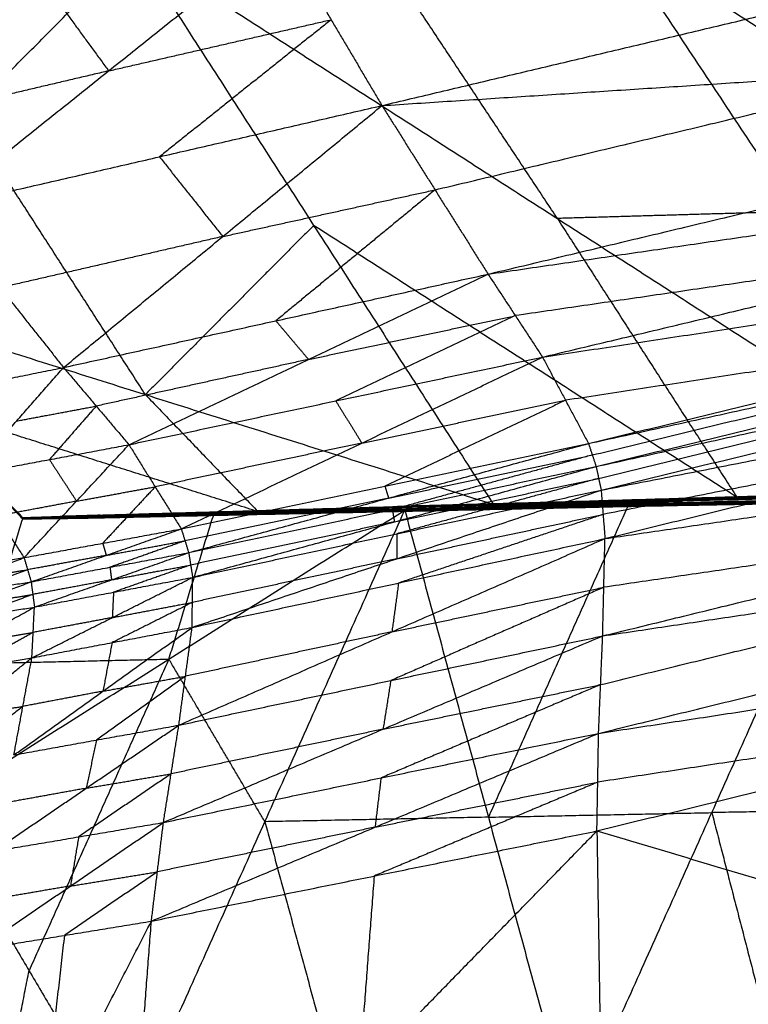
# Model space of a CAD drawing. Header units: millimetres. Extents: x -106 to 110, y -96 to 120.
# Tile 144 of 256: x -100.68 to -98.56, y -14.95 to -12.09. Entities that reach past the tile are written whole.
import ezdxf

# ---------------------------------------------------------------- set-up
doc = ezdxf.new("R2010")
doc.units = ezdxf.units.MM
doc.header["$MEASUREMENT"] = 0
doc.layers.add('Default', color=7, linetype='Continuous', true_color=0x000000)

msp = doc.modelspace()

# ---------------------------------------------------------------- linework, layer by layer
at = {"layer": 'Default'}
for points in [[(-101.2664, -12.1599, 14.1697), (-100.7339, -11.7486, 14.1303), (-100.2015, -11.3373, 14.0909)], [(-99.6258, -12.3418, 13.9916), (-98.2729, -12.0211, 13.4082), (-96.9199, -11.7004, 12.8248)], [(-98.9615, -11.841, 9.5874), (-98.4254, -12.649, 10.3274), (-97.8893, -13.4571, 11.0675)], [(-98.9615, -11.841, 9.5874), (-97.734, -12.6298, 9.9428), (-96.5065, -13.4187, 10.2982)], [(-101.2664, -12.1599, 14.1697), (-100.5936, -12.0019, 14.1063), (-99.9207, -11.8439, 14.0429)], [(-100.9165, -12.6387, 14.1584), (-100.4186, -12.2413, 14.1007), (-99.9207, -11.8439, 14.0429)], [(-99.9207, -11.8439, 14.0429), (-99.7732, -12.0929, 14.0173), (-99.6258, -12.3418, 13.9916)], [(-99.1171, -12.669, 10.7258), (-99.3851, -12.265, 10.3557), (-99.6532, -11.8609, 9.9857)], [(-101.321, -12.8617, 12.0276), (-100.833, -12.3713, 11.2058), (-100.3449, -11.8809, 10.384)], [(-100.3449, -11.8809, 10.384), (-99.8239, -12.6891, 11.1326), (-99.3029, -13.4973, 11.8812)], [(-100.3449, -11.8809, 10.384), (-99.1171, -12.669, 10.7258), (-97.8893, -13.4571, 11.0675)], [(-100.5936, -12.0019, 14.1063), (-100.5061, -12.1216, 14.1035), (-100.4186, -12.2413, 14.1007)], [(-100.4186, -12.2413, 14.1007), (-100.0959, -12.1671, 14.059), (-99.7732, -12.0929, 14.0173)], [(-99.7732, -12.0929, 14.0173), (-100.0222, -12.2916, 14.0461), (-100.2711, -12.4903, 14.075)], [(-99.6258, -12.3418, 13.9916), (-98.01, -12.2369, 13.3032), (-96.3943, -12.1319, 12.6148)], [(-99.318, -12.8304, 13.9398), (-97.8561, -12.4812, 13.2773), (-96.3943, -12.1319, 12.6148)], [(-100.4186, -12.2413, 14.1007), (-100.755, -12.3203, 14.1323), (-101.0915, -12.3993, 14.164)], [(-99.4719, -12.5861, 13.9657), (-98.741, -12.4115, 13.6344), (-98.01, -12.2369, 13.3032)], [(-100.9165, -12.6387, 14.1584), (-100.2711, -12.4903, 14.075), (-99.6258, -12.3418, 13.9916)], [(-100.5493, -13.1009, 14.1528), (-100.0875, -12.7213, 14.0722), (-99.6258, -12.3418, 13.9916)], [(-99.6258, -12.3418, 13.9916), (-99.4719, -12.5861, 13.9657), (-99.318, -12.8304, 13.9398)], [(-100.312, -13.1795, 11.9544), (-100.5725, -12.7754, 11.5801), (-100.833, -12.3713, 11.2058)], [(-99.318, -12.8304, 13.9398), (-97.8186, -12.6112, 13.2745), (-96.3191, -12.3921, 12.6093)], [(-99.1601, -13.0709, 13.9151), (-97.7396, -12.7315, 13.2622), (-96.3191, -12.3921, 12.6093)], [(-100.2711, -12.4903, 14.075), (-100.1793, -12.6058, 14.0736), (-100.0875, -12.7213, 14.0722)], [(-100.0875, -12.7213, 14.0722), (-99.7797, -12.6537, 14.0189), (-99.4719, -12.5861, 13.9657)], [(-99.4719, -12.5861, 13.9657), (-99.7028, -12.7759, 14.006), (-99.9336, -12.9656, 14.0463)], [(-99.1601, -13.0709, 13.9151), (-97.575, -12.8295, 13.1922), (-95.9899, -12.5882, 12.4694)], [(-99.0267, -13.3212, 13.8888), (-97.5083, -12.9547, 13.1791), (-95.9899, -12.5882, 12.4694)], [(-100.9165, -12.6387, 14.1584), (-100.7329, -12.8698, 14.1556), (-100.5493, -13.1009, 14.1528)], [(-98.4254, -12.649, 10.3274), (-98.7712, -12.659, 10.5266), (-99.1171, -12.669, 10.7258)], [(-99.1171, -12.669, 10.7258), (-98.8566, -13.0731, 11.1001), (-98.5961, -13.4772, 11.4743)], [(-99.0267, -13.3212, 13.8888), (-97.5, -12.9873, 13.1791), (-95.9733, -12.6535, 12.4693)], [(-99.0047, -13.3879, 13.8828), (-97.489, -13.0207, 13.176), (-95.9733, -12.6535, 12.4693)], [(-99.8239, -12.6891, 11.1326), (-100.0679, -12.9343, 11.5435), (-100.312, -13.1795, 11.9544)], [(-98.5961, -13.4772, 11.4743), (-99.21, -13.0832, 11.3035), (-99.8239, -12.6891, 11.1326)], [(-100.0875, -12.7213, 14.0722), (-100.4102, -12.7956, 14.1139), (-100.7329, -12.8698, 14.1556)], [(-99.0047, -13.3879, 13.8828), (-97.4807, -13.0533, 13.176), (-95.9568, -12.7188, 12.4693)], [(-98.9899, -13.4565, 13.8786), (-97.4734, -13.0876, 13.1739), (-95.9568, -12.7188, 12.4693)], [(-97.7396, -12.7315, 13.2622), (-98.4894, -12.8411, 13.5948), (-99.2391, -12.9507, 13.9274)], [(-100.5493, -13.1009, 14.1528), (-99.9336, -12.9656, 14.0463), (-99.318, -12.8304, 13.9398)], [(-100.3597, -13.3247, 14.1545), (-99.8388, -13.0776, 14.0471), (-99.318, -12.8304, 13.9398)], [(-99.318, -12.8304, 13.9398), (-99.2391, -12.9507, 13.9274), (-99.1601, -13.0709, 13.9151)], [(-101.321, -12.8617, 12.0276), (-100.9945, -13.1988, 12.3561), (-100.668, -13.5359, 12.6846)], [(-101.321, -12.8617, 12.0276), (-100.9944, -13.2007, 12.3556), (-100.6678, -13.5398, 12.6836)], [(-101.321, -12.8617, 12.0276), (-100.312, -13.1795, 11.9544), (-99.3029, -13.4973, 11.8812)], [(-98.9899, -13.4565, 13.8786), (-97.4999, -13.1639, 13.1968), (-96.01, -12.8712, 12.515)], [(-98.979, -13.5969, 13.8777), (-97.4945, -13.234, 13.1963), (-96.01, -12.8712, 12.515)], [(-99.8388, -13.0776, 14.0471), (-99.539, -13.0141, 13.9873), (-99.2391, -12.9507, 13.9274)], [(-99.2391, -12.9507, 13.9274), (-99.4995, -13.0742, 13.9811), (-99.7599, -13.1978, 14.0348)], [(-97.5083, -12.9547, 13.1791), (-98.3009, -13.0754, 13.5405), (-99.0934, -13.196, 13.902)], [(-99.9336, -12.9656, 14.0463), (-99.8862, -13.0216, 14.0467), (-99.8388, -13.0776, 14.0471)], [(-99.0157, -13.3545, 13.8858), (-98.2578, -13.1709, 13.5324), (-97.5, -12.9873, 13.1791)], [(-98.9973, -13.4222, 13.8807), (-98.239, -13.2378, 13.5284), (-97.4807, -13.0533, 13.176)], [(-99.8388, -13.0776, 14.0471), (-100.1467, -13.1452, 14.1004), (-100.4545, -13.2128, 14.1536)], [(-100.3597, -13.3247, 14.1545), (-99.7599, -13.1978, 14.0348), (-99.1601, -13.0709, 13.9151)], [(-100.2078, -13.5688, 14.138), (-99.684, -13.3199, 14.0265), (-99.1601, -13.0709, 13.9151)], [(-99.1601, -13.0709, 13.9151), (-99.0934, -13.196, 13.902), (-99.0267, -13.3212, 13.8888)], [(-101.0216, -13.1963, 14.1112), (-100.7854, -13.1486, 14.132), (-100.5493, -13.1009, 14.1528)], [(-100.8209, -13.411, 14.1348), (-100.6851, -13.2559, 14.1438), (-100.5493, -13.1009, 14.1528)], [(-100.5493, -13.1009, 14.1528), (-100.4545, -13.2128, 14.1536), (-100.3597, -13.3247, 14.1545)], [(-100.312, -13.1795, 11.9544), (-100.1487, -13.349, 12.1184), (-99.9854, -13.5186, 12.2824)], [(-98.9856, -13.8789, 13.8929), (-97.5539, -13.5285, 13.2514), (-96.1222, -13.178, 12.6099)], [(-98.979, -13.5969, 13.8777), (-97.5506, -13.3875, 13.2438), (-96.1222, -13.178, 12.6099)], [(-100.6679, -13.5378, 12.6841), (-100.8312, -13.3683, 12.5201), (-100.9945, -13.1988, 12.3561)], [(-99.9854, -13.5186, 12.2824), (-100.4899, -13.3596, 12.319), (-100.9944, -13.2007, 12.3556)], [(-99.7599, -13.1978, 14.0348), (-99.7219, -13.2588, 14.0307), (-99.684, -13.3199, 14.0265)], [(-99.684, -13.3199, 14.0265), (-99.3887, -13.2579, 13.9642), (-99.0934, -13.196, 13.902)], [(-99.0934, -13.196, 13.902), (-99.3553, -13.3205, 13.9577), (-99.6172, -13.445, 14.0134)], [(-100.6851, -13.2559, 14.1438), (-100.5698, -13.2344, 14.1487), (-100.4545, -13.2128, 14.1536)], [(-100.4545, -13.2128, 14.1536), (-100.5224, -13.2903, 14.1492), (-100.5903, -13.3679, 14.1447)], [(-97.4945, -13.234, 13.1963), (-98.2395, -13.3804, 13.5372), (-98.9845, -13.5267, 13.8781)], [(-100.8209, -13.411, 14.1348), (-100.5903, -13.3679, 14.1447), (-100.3597, -13.3247, 14.1545)], [(-100.6638, -13.652, 14.1292), (-100.5117, -13.4884, 14.1419), (-100.3597, -13.3247, 14.1545)], [(-100.3597, -13.3247, 14.1545), (-100.2837, -13.4468, 14.1462), (-100.2078, -13.5688, 14.138)], [(-99.684, -13.3199, 14.0265), (-99.9838, -13.3833, 14.0864), (-100.2837, -13.4468, 14.1462)], [(-100.2078, -13.5688, 14.138), (-99.6172, -13.445, 14.0134), (-99.0267, -13.3212, 13.8888)], [(-100.1864, -13.6376, 14.128), (-99.6065, -13.4794, 14.0084), (-99.0267, -13.3212, 13.8888)], [(-99.0267, -13.3212, 13.8888), (-99.0157, -13.3545, 13.8858), (-99.0047, -13.3879, 13.8828)], [(-99.6065, -13.4794, 14.0084), (-99.3111, -13.417, 13.9471), (-99.0157, -13.3545, 13.8858)], [(-99.0157, -13.3545, 13.8858), (-99.3056, -13.4336, 13.9456), (-99.5955, -13.5127, 14.0054)], [(-100.5903, -13.3679, 14.1447), (-100.551, -13.4281, 14.1433), (-100.5117, -13.4884, 14.1419)], [(-100.8209, -13.411, 14.1348), (-100.7424, -13.5315, 14.132), (-100.6638, -13.652, 14.1292)], [(-100.1864, -13.6376, 14.128), (-99.5955, -13.5127, 14.0054), (-99.0047, -13.3879, 13.8828)], [(-100.1749, -13.7092, 14.1175), (-99.5898, -13.5485, 14.0002), (-99.0047, -13.3879, 13.8828)], [(-99.0047, -13.3879, 13.8828), (-98.9973, -13.4222, 13.8807), (-98.9899, -13.4565, 13.8786)], [(-99.5898, -13.5485, 14.0002), (-99.2935, -13.4854, 13.9404), (-98.9973, -13.4222, 13.8807)], [(-98.9973, -13.4222, 13.8807), (-99.2898, -13.5025, 13.9394), (-99.5824, -13.5828, 13.9981)], [(-98.7421, -13.4834, 11.535), (-97.9035, -13.4612, 11.0605), (-97.0649, -13.439, 10.586)], [(-98.7109, -13.4784, 11.529), (-97.8664, -13.4544, 11.0521), (-97.0219, -13.4303, 10.5752)], [(-98.7109, -13.4784, 11.529), (-97.8451, -13.4553, 11.0431), (-96.9792, -13.4321, 10.5572)], [(-98.7109, -13.4784, 11.529), (-97.8879, -13.4587, 11.0575), (-97.0649, -13.439, 10.586)], [(-98.6794, -13.4801, 11.519), (-97.8293, -13.4561, 11.0381), (-96.9792, -13.4321, 10.5572)], [(-100.5117, -13.4884, 14.1419), (-100.3977, -13.4676, 14.1441), (-100.2837, -13.4468, 14.1462)], [(-100.2837, -13.4468, 14.1462), (-100.3597, -13.5286, 14.1399), (-100.4358, -13.6104, 14.1336)], [(-100.1764, -13.8542, 14.1017), (-99.5831, -13.6554, 13.9902), (-98.9899, -13.4565, 13.8786)], [(-100.1749, -13.7092, 14.1175), (-99.5824, -13.5828, 13.9981), (-98.9899, -13.4565, 13.8786)], [(-99.6172, -13.445, 14.0134), (-99.6119, -13.4622, 14.0109), (-99.6065, -13.4794, 14.0084)], [(-99.3029, -13.4973, 11.8812), (-98.5961, -13.4772, 11.4743), (-97.8893, -13.4571, 11.0675)], [(-98.9975, -14.1613, 13.9128), (-97.5305, -13.8013, 13.2637), (-96.0635, -13.4413, 12.6146)], [(-98.9899, -13.4565, 13.8786), (-98.9845, -13.5267, 13.8781), (-98.979, -13.5969, 13.8777)], [(-98.9856, -13.8789, 13.8929), (-97.5246, -13.6601, 13.2537), (-96.0635, -13.4413, 12.6146)], [(-98.7968, -13.5011, 11.5811), (-97.8972, -13.4835, 11.076), (-96.9976, -13.466, 10.5709)], [(-98.7845, -13.4992, 11.5623), (-97.9552, -13.4827, 11.0935), (-97.1258, -13.4661, 10.6247)], [(-98.7664, -13.4921, 11.5466), (-97.9328, -13.4728, 11.0749), (-97.0992, -13.4535, 10.6033)], [(-98.7664, -13.4921, 11.5466), (-97.9461, -13.4791, 11.0856), (-97.1258, -13.4661, 10.6247)], [(-97.9207, -13.4685, 11.0691), (-98.3375, -13.4781, 11.305), (-98.7543, -13.4878, 11.5408)], [(-98.7421, -13.4834, 11.535), (-97.9207, -13.4685, 11.0691), (-97.0992, -13.4535, 10.6033)], [(-97.8879, -13.4587, 11.0575), (-98.3072, -13.4698, 11.2947), (-98.7265, -13.4809, 11.532)], [(-98.6952, -13.4792, 11.524), (-98.2701, -13.4673, 11.2835), (-97.8451, -13.4553, 11.0431)], [(-100.5117, -13.4884, 14.1419), (-100.627, -13.5099, 14.1369), (-100.7424, -13.5315, 14.132)], [(-100.668, -13.5359, 12.6846), (-99.6737, -13.508, 12.1018), (-98.6794, -13.4801, 11.519)], [(-100.6678, -13.5398, 12.6836), (-99.9854, -13.5186, 12.2824), (-99.3029, -13.4973, 11.8812)], [(-100.4823, -13.5348, 12.5558), (-99.6244, -13.5134, 12.0512), (-98.7664, -13.4921, 11.5466)], [(-100.4687, -13.5311, 12.55), (-99.6054, -13.5073, 12.0425), (-98.7421, -13.4834, 11.535)], [(-100.4687, -13.5311, 12.55), (-99.6176, -13.5116, 12.0483), (-98.7664, -13.4921, 11.5466)], [(-100.4508, -13.5289, 12.5479), (-99.5809, -13.5037, 12.0385), (-98.7109, -13.4784, 11.529)], [(-100.4508, -13.5289, 12.5479), (-99.5651, -13.5045, 12.0335), (-98.6794, -13.4801, 11.519)], [(-100.4508, -13.5289, 12.5479), (-99.5965, -13.5062, 12.0415), (-98.7421, -13.4834, 11.535)], [(-100.4353, -13.5293, 12.5456), (-99.5574, -13.5047, 12.0323), (-98.6794, -13.4801, 11.519)], [(-99.6065, -13.4794, 14.0084), (-99.9018, -13.5413, 14.0707), (-100.1971, -13.6032, 14.133)], [(-99.6334, -13.517, 12.0591), (-99.2044, -13.5063, 11.8067), (-98.7755, -13.4957, 11.5544)], [(-98.7755, -13.4957, 11.5544), (-99.1999, -13.5046, 11.8028), (-99.6244, -13.5134, 12.0512)], [(-99.6176, -13.5116, 12.0483), (-99.1859, -13.4997, 11.7945), (-98.7543, -13.4878, 11.5408)], [(-98.7543, -13.4878, 11.5408), (-99.1798, -13.4975, 11.7916), (-99.6054, -13.5073, 12.0425)], [(-99.5965, -13.5062, 12.0415), (-99.1615, -13.4935, 11.7867), (-98.7265, -13.4809, 11.532)], [(-99.5809, -13.5037, 12.0385), (-99.138, -13.4915, 11.7812), (-98.6952, -13.4792, 11.524)], [(-98.7265, -13.4809, 11.532), (-99.1537, -13.4923, 11.7852), (-99.5809, -13.5037, 12.0385)], [(-99.5597, -13.5142, 12.0308), (-98.9117, -13.5008, 11.6563), (-98.2636, -13.4875, 11.2817)], [(-99.0744, -15.2945, 10.2812), (-98.669, -14.391, 10.7815), (-98.2636, -13.4875, 11.2817)], [(-98.9117, -13.5008, 11.6563), (-98.721, -13.4976, 11.5438), (-98.5302, -13.4943, 11.4314)], [(-98.7968, -13.5011, 11.5811), (-97.9711, -13.4861, 11.115), (-97.1454, -13.471, 10.6489)], [(-98.7968, -13.5011, 11.5811), (-98.5302, -13.4943, 11.4314), (-98.2636, -13.4875, 11.2817)], [(-97.9649, -13.4851, 11.1056), (-98.3778, -13.4926, 11.3386), (-98.7906, -13.5002, 11.5717)], [(-98.7845, -13.4992, 11.5623), (-97.9649, -13.4851, 11.1056), (-97.1454, -13.471, 10.6489)], [(-98.7845, -13.4992, 11.5623), (-98.7755, -13.4957, 11.5544), (-98.7664, -13.4921, 11.5466)], [(-97.9461, -13.4791, 11.0856), (-98.3608, -13.4874, 11.32), (-98.7755, -13.4957, 11.5544)], [(-98.7664, -13.4921, 11.5466), (-98.7543, -13.4878, 11.5408), (-98.7421, -13.4834, 11.535)], [(-98.7421, -13.4834, 11.535), (-98.7265, -13.4809, 11.532), (-98.7109, -13.4784, 11.529)], [(-98.7109, -13.4784, 11.529), (-98.6952, -13.4792, 11.524), (-98.6794, -13.4801, 11.519)], [(-100.9279, -14.3779, 12.0525), (-100.2438, -13.946, 12.0416), (-99.5597, -13.5142, 12.0308)], [(-100.6678, -13.5398, 12.6836), (-100.1138, -13.527, 12.3572), (-99.5597, -13.5142, 12.0308)], [(-100.0302, -13.5248, 12.3074), (-100.3072, -13.5312, 12.4706), (-100.5842, -13.5376, 12.6338)], [(-99.6737, -13.508, 12.1018), (-100.1127, -13.5203, 12.3585), (-100.5517, -13.5326, 12.6151)], [(-100.5006, -13.5355, 12.5841), (-100.0302, -13.5248, 12.3074), (-99.5597, -13.5142, 12.0308)], [(-100.4989, -13.5365, 12.58), (-100.2645, -13.5307, 12.4437), (-100.0302, -13.5248, 12.3074)], [(-100.0284, -13.5259, 12.3033), (-100.2636, -13.5312, 12.4417), (-100.4989, -13.5365, 12.58)], [(-100.4971, -13.5376, 12.5759), (-99.647, -13.5193, 12.0785), (-98.7968, -13.5011, 11.5811)], [(-100.4971, -13.5376, 12.5759), (-100.0284, -13.5259, 12.3033), (-99.5597, -13.5142, 12.0308)], [(-99.6442, -13.5193, 12.0729), (-100.0693, -13.5284, 12.3216), (-100.4944, -13.5375, 12.5703)], [(-100.4917, -13.5375, 12.5647), (-99.6381, -13.5184, 12.0635), (-98.7845, -13.4992, 11.5623)], [(-100.4917, -13.5375, 12.5647), (-99.6442, -13.5193, 12.0729), (-98.7968, -13.5011, 11.5811)], [(-99.6334, -13.517, 12.0591), (-100.0602, -13.5266, 12.3097), (-100.487, -13.5361, 12.5603)], [(-100.4823, -13.5348, 12.5558), (-99.6334, -13.517, 12.0591), (-98.7845, -13.4992, 11.5623)], [(-99.6176, -13.5116, 12.0483), (-100.0465, -13.5223, 12.3006), (-100.4755, -13.5329, 12.5529)], [(-99.5965, -13.5062, 12.0415), (-100.0281, -13.5181, 12.2952), (-100.4598, -13.53, 12.549)], [(-100.4431, -13.5291, 12.5468), (-100.0041, -13.5168, 12.2901), (-99.5651, -13.5045, 12.0335)], [(-100.371, -15.3206, 11.0326), (-99.9654, -14.4174, 11.5317), (-99.5597, -13.5142, 12.0308)], [(-100.1138, -13.527, 12.3572), (-100.072, -13.5259, 12.3323), (-100.0302, -13.5248, 12.3074)], [(-100.0284, -13.5259, 12.3033), (-99.6033, -13.5168, 12.0546), (-99.1783, -13.5076, 11.806)], [(-99.5574, -13.5047, 12.0323), (-99.6155, -13.5063, 12.0671), (-99.6737, -13.508, 12.1018)], [(-99.1783, -13.5076, 11.806), (-99.4126, -13.5135, 11.9422), (-99.647, -13.5193, 12.0785)], [(-99.647, -13.5193, 12.0785), (-99.6456, -13.5193, 12.0757), (-99.6442, -13.5193, 12.0729)], [(-99.6442, -13.5193, 12.0729), (-99.2174, -13.5097, 11.8223), (-98.7906, -13.5002, 11.5717)], [(-98.7906, -13.5002, 11.5717), (-99.2144, -13.5093, 11.8176), (-99.6381, -13.5184, 12.0635)], [(-99.6381, -13.5184, 12.0635), (-99.6357, -13.5177, 12.0613), (-99.6334, -13.517, 12.0591)], [(-99.6244, -13.5134, 12.0512), (-99.621, -13.5125, 12.0498), (-99.6176, -13.5116, 12.0483)], [(-99.6054, -13.5073, 12.0425), (-99.6009, -13.5067, 12.042), (-99.5965, -13.5062, 12.0415)], [(-99.5955, -13.5127, 14.0054), (-99.5926, -13.5306, 14.0028), (-99.5898, -13.5485, 14.0002)], [(-99.5651, -13.5045, 12.0335), (-99.573, -13.5041, 12.036), (-99.5809, -13.5037, 12.0385)], [(-99.5651, -13.5045, 12.0335), (-99.5612, -13.5046, 12.0329), (-99.5574, -13.5047, 12.0323)], [(-99.5597, -13.5142, 12.0308), (-99.1783, -13.5076, 11.806), (-98.7968, -13.5011, 11.5811)], [(-99.5597, -13.5142, 12.0308), (-99.317, -14.4043, 11.156), (-99.0744, -15.2945, 10.2812)], [(-98.9117, -13.5008, 11.6563), (-99.1144, -13.9526, 11.4061), (-99.317, -14.4043, 11.156)], [(-99.1783, -13.5076, 11.806), (-99.045, -13.5042, 11.7311), (-98.9117, -13.5008, 11.6563)], [(-98.7968, -13.5011, 11.5811), (-98.7906, -13.5002, 11.5717), (-98.7845, -13.4992, 11.5623)], [(-100.9279, -14.3779, 12.0525), (-100.7979, -13.9588, 12.368), (-100.6678, -13.5398, 12.6836)], [(-100.668, -13.5359, 12.6846), (-100.5594, -13.5324, 12.6163), (-100.4508, -13.5289, 12.5479)], [(-100.668, -13.5359, 12.6846), (-100.5517, -13.5326, 12.6151), (-100.4353, -13.5293, 12.5456)], [(-100.668, -13.5359, 12.6846), (-100.5684, -13.5335, 12.6173), (-100.4687, -13.5311, 12.55)], [(-100.668, -13.5359, 12.6846), (-100.5751, -13.5353, 12.6202), (-100.4823, -13.5348, 12.5558)], [(-100.668, -13.5359, 12.6846), (-100.6679, -13.5378, 12.6841), (-100.6678, -13.5398, 12.6836)], [(-100.6679, -13.5378, 12.6841), (-100.6215, -13.5376, 12.6519), (-100.575, -13.5373, 12.6197)], [(-100.6678, -13.5398, 12.6836), (-100.575, -13.5373, 12.6197), (-100.4823, -13.5348, 12.5558)], [(-100.6678, -13.5398, 12.6836), (-100.5842, -13.5376, 12.6338), (-100.5006, -13.5355, 12.5841)], [(-100.6678, -13.5398, 12.6836), (-100.5797, -13.5386, 12.6241), (-100.4917, -13.5375, 12.5647)], [(-100.6678, -13.5398, 12.6836), (-100.5825, -13.5387, 12.6297), (-100.4971, -13.5376, 12.5759)], [(-100.5825, -13.5387, 12.6297), (-100.5834, -13.5382, 12.6318), (-100.5842, -13.5376, 12.6338)], [(-100.4989, -13.5365, 12.58), (-100.5407, -13.5376, 12.6048), (-100.5825, -13.5387, 12.6297)], [(-100.5825, -13.5387, 12.6297), (-100.5384, -13.5381, 12.6), (-100.4944, -13.5375, 12.5703)], [(-100.5797, -13.5386, 12.6241), (-100.5334, -13.5374, 12.5922), (-100.487, -13.5361, 12.5603)], [(-100.4944, -13.5375, 12.5703), (-100.5371, -13.5381, 12.5972), (-100.5797, -13.5386, 12.6241)], [(-100.5751, -13.5353, 12.6202), (-100.5253, -13.5341, 12.5866), (-100.4755, -13.5329, 12.5529)], [(-100.5684, -13.5335, 12.6173), (-100.5718, -13.5344, 12.6188), (-100.5751, -13.5353, 12.6202)], [(-100.575, -13.5373, 12.6197), (-100.5751, -13.5363, 12.62), (-100.5751, -13.5353, 12.6202)], [(-100.487, -13.5361, 12.5603), (-100.531, -13.5367, 12.59), (-100.575, -13.5373, 12.6197)], [(-100.5684, -13.5335, 12.6173), (-100.5141, -13.5318, 12.5832), (-100.4598, -13.53, 12.549)], [(-100.5594, -13.5324, 12.6163), (-100.5012, -13.5308, 12.5815), (-100.4431, -13.5291, 12.5468)], [(-100.4598, -13.53, 12.549), (-100.5096, -13.5312, 12.5826), (-100.5594, -13.5324, 12.6163)], [(-100.4431, -13.5291, 12.5468), (-100.4974, -13.5309, 12.581), (-100.5517, -13.5326, 12.6151)], [(-100.5006, -13.5355, 12.5841), (-100.4989, -13.5365, 12.58), (-100.4971, -13.5376, 12.5759)], [(-100.4971, -13.5376, 12.5759), (-100.4944, -13.5375, 12.5703), (-100.4917, -13.5375, 12.5647)], [(-100.4917, -13.5375, 12.5647), (-100.487, -13.5361, 12.5603), (-100.4823, -13.5348, 12.5558)], [(-100.4823, -13.5348, 12.5558), (-100.4755, -13.5329, 12.5529), (-100.4687, -13.5311, 12.55)], [(-100.4687, -13.5311, 12.55), (-100.4598, -13.53, 12.549), (-100.4508, -13.5289, 12.5479)], [(-100.4508, -13.5289, 12.5479), (-100.4431, -13.5291, 12.5468), (-100.4353, -13.5293, 12.5456)], [(-100.2438, -13.946, 12.0416), (-100.1788, -13.7365, 12.1994), (-100.1138, -13.527, 12.3572)], [(-99.5898, -13.5485, 14.0002), (-99.8852, -13.611, 14.0615), (-100.1806, -13.6734, 14.1228)], [(-99.5831, -13.6554, 13.9902), (-99.2838, -13.591, 13.9341), (-98.9845, -13.5267, 13.8781)], [(-98.9845, -13.5267, 13.8781), (-99.2811, -13.6261, 13.9339), (-99.5777, -13.7256, 13.9897)], [(-97.5539, -13.5285, 13.2514), (-98.2681, -13.6332, 13.5683), (-98.9823, -13.7379, 13.8853)], [(-100.6638, -13.652, 14.1292), (-100.4358, -13.6104, 14.1336), (-100.2078, -13.5688, 14.138)], [(-100.6433, -13.7221, 14.1176), (-100.4255, -13.6454, 14.1278), (-100.2078, -13.5688, 14.138)], [(-100.2078, -13.5688, 14.138), (-100.1971, -13.6032, 14.133), (-100.1864, -13.6376, 14.128)], [(-99.5824, -13.5828, 13.9981), (-99.5828, -13.6191, 13.9941), (-99.5831, -13.6554, 13.9902)], [(-100.4358, -13.6104, 14.1336), (-100.4307, -13.6279, 14.1307), (-100.4255, -13.6454, 14.1278)], [(-100.4255, -13.6454, 14.1278), (-100.3113, -13.6243, 14.1304), (-100.1971, -13.6032, 14.133)], [(-100.1971, -13.6032, 14.133), (-100.306, -13.6415, 14.1279), (-100.4148, -13.6798, 14.1228)], [(-100.2149, -14.1375, 14.0903), (-99.597, -13.8672, 13.984), (-98.979, -13.5969, 13.8777)], [(-100.1764, -13.8542, 14.1017), (-99.5777, -13.7256, 13.9897), (-98.979, -13.5969, 13.8777)], [(-98.9856, -13.8789, 13.8929), (-98.9823, -13.7379, 13.8853), (-98.979, -13.5969, 13.8777)], [(-100.6433, -13.7221, 14.1176), (-100.4148, -13.6798, 14.1228), (-100.1864, -13.6376, 14.128)], [(-100.6337, -13.7953, 14.1035), (-100.4101, -13.7164, 14.1158), (-100.1864, -13.6376, 14.128)], [(-100.1864, -13.6376, 14.128), (-100.1806, -13.6734, 14.1228), (-100.1749, -13.7092, 14.1175)], [(-101.0223, -13.7084, 14.0455), (-100.8431, -13.6802, 14.0874), (-100.6638, -13.652, 14.1292)], [(-101.0029, -13.7797, 14.0327), (-100.8334, -13.7159, 14.081), (-100.6638, -13.652, 14.1292)], [(-100.6638, -13.652, 14.1292), (-100.6535, -13.687, 14.1234), (-100.6433, -13.7221, 14.1176)], [(-100.4255, -13.6454, 14.1278), (-100.5395, -13.6662, 14.1256), (-100.6535, -13.687, 14.1234)], [(-99.5831, -13.6554, 13.9902), (-99.8794, -13.7185, 14.0499), (-100.1756, -13.7817, 14.1096)], [(-98.9916, -14.0201, 13.9028), (-98.2581, -13.8401, 13.5783), (-97.5246, -13.6601, 13.2537)], [(-100.8334, -13.7159, 14.081), (-100.7434, -13.7015, 14.1022), (-100.6535, -13.687, 14.1234)], [(-100.6535, -13.687, 14.1234), (-100.7383, -13.719, 14.0993), (-100.8231, -13.7509, 14.0751)], [(-100.4148, -13.6798, 14.1228), (-100.4124, -13.6981, 14.1193), (-100.4101, -13.7164, 14.1158)], [(-100.4101, -13.7164, 14.1158), (-100.2953, -13.6949, 14.1193), (-100.1806, -13.6734, 14.1228)], [(-100.1806, -13.6734, 14.1228), (-100.2925, -13.7128, 14.1166), (-100.4043, -13.7522, 14.1105)], [(-101.0029, -13.7797, 14.0327), (-100.8231, -13.7509, 14.0751), (-100.6433, -13.7221, 14.1176)], [(-100.9952, -13.8545, 14.0153), (-100.8193, -13.7883, 14.0664), (-100.6433, -13.7221, 14.1176)], [(-100.6433, -13.7221, 14.1176), (-100.6385, -13.7587, 14.1106), (-100.6337, -13.7953, 14.1035)], [(-100.6411, -13.9424, 14.0777), (-100.408, -13.8258, 14.0976), (-100.1749, -13.7092, 14.1175)], [(-100.4101, -13.7164, 14.1158), (-100.5243, -13.7375, 14.1132), (-100.6385, -13.7587, 14.1106)], [(-100.6337, -13.7953, 14.1035), (-100.4043, -13.7522, 14.1105), (-100.1749, -13.7092, 14.1175)], [(-100.1764, -13.8542, 14.1017), (-100.1756, -13.7817, 14.1096), (-100.1749, -13.7092, 14.1175)], [(-99.5777, -13.7256, 13.9897), (-99.5873, -13.7964, 13.9869), (-99.597, -13.8672, 13.984)], [(-99.0023, -14.4442, 13.9299), (-97.5029, -14.0741, 13.2743), (-96.0035, -13.704, 12.6188)], [(-98.9975, -14.1613, 13.9128), (-97.5005, -13.9327, 13.2658), (-96.0035, -13.704, 12.6188)], [(-100.4043, -13.7522, 14.1105), (-100.4061, -13.789, 14.1041), (-100.408, -13.8258, 14.0976)], [(-98.9823, -13.7379, 13.8853), (-99.2913, -13.8731, 13.9384), (-99.6003, -14.0082, 13.9916)], [(-99.597, -13.8672, 13.984), (-99.2897, -13.8026, 13.9346), (-98.9823, -13.7379, 13.8853)], [(-100.8193, -13.7883, 14.0664), (-100.7289, -13.7735, 14.0885), (-100.6385, -13.7587, 14.1106)], [(-100.6385, -13.7587, 14.1106), (-100.7265, -13.7918, 14.085), (-100.8145, -13.8249, 14.0594)], [(-100.1756, -13.7817, 14.1096), (-100.2922, -13.84, 14.0997), (-100.4087, -13.8983, 14.0897)], [(-100.408, -13.8258, 14.0976), (-100.2918, -13.8037, 14.1036), (-100.1756, -13.7817, 14.1096)], [(-101.0077, -14.0034, 13.9787), (-100.8207, -13.8993, 14.0411), (-100.6337, -13.7953, 14.1035)], [(-100.9952, -13.8545, 14.0153), (-100.8145, -13.8249, 14.0594), (-100.6337, -13.7953, 14.1035)], [(-100.6411, -13.9424, 14.0777), (-100.6374, -13.8688, 14.0906), (-100.6337, -13.7953, 14.1035)], [(-100.408, -13.8258, 14.0976), (-100.5227, -13.8473, 14.0941), (-100.6374, -13.8688, 14.0906)], [(-100.6374, -13.8688, 14.0906), (-100.7309, -13.9208, 14.0594), (-100.8244, -13.9729, 14.0282)], [(-100.8207, -13.8993, 14.0411), (-100.7291, -13.8841, 14.0659), (-100.6374, -13.8688, 14.0906)], [(-100.6934, -14.224, 14.0455), (-100.4349, -14.0391, 14.0736), (-100.1764, -13.8542, 14.1017)], [(-100.6411, -13.9424, 14.0777), (-100.4087, -13.8983, 14.0897), (-100.1764, -13.8542, 14.1017)], [(-100.2149, -14.1375, 14.0903), (-100.1957, -13.9959, 14.096), (-100.1764, -13.8542, 14.1017)], [(-99.597, -13.8672, 13.984), (-99.8963, -13.9315, 14.04), (-100.1957, -13.9959, 14.096)], [(-100.2596, -14.4195, 14.0859), (-99.6226, -14.1492, 13.9894), (-98.9856, -13.8789, 13.8929)], [(-100.2149, -14.1375, 14.0903), (-99.6003, -14.0082, 13.9916), (-98.9856, -13.8789, 13.8929)], [(-98.9975, -14.1613, 13.9128), (-98.9916, -14.0201, 13.9028), (-98.9856, -13.8789, 13.8929)], [(-100.4087, -13.8983, 14.0897), (-100.4218, -13.9687, 14.0817), (-100.4349, -14.0391, 14.0736)], [(-101.0718, -14.282, 13.9225), (-100.8564, -14.1122, 14.0001), (-100.6411, -13.9424, 14.0777)], [(-101.0077, -14.0034, 13.9787), (-100.8244, -13.9729, 14.0282), (-100.6411, -13.9424, 14.0777)], [(-100.7979, -13.9588, 12.368), (-100.5208, -13.9524, 12.2048), (-100.2438, -13.946, 12.0416)], [(-100.6934, -14.224, 14.0455), (-100.6672, -14.0832, 14.0616), (-100.6411, -13.9424, 14.0777)], [(-100.2438, -13.946, 12.0416), (-100.4466, -14.3977, 11.7921), (-100.6495, -14.8493, 11.5425)], [(-99.9654, -14.4174, 11.5317), (-100.1046, -14.1817, 11.7867), (-100.2438, -13.946, 12.0416)], [(-100.1957, -13.9959, 14.096), (-100.3249, -14.0883, 14.082), (-100.4542, -14.1807, 14.0679)], [(-100.4349, -14.0391, 14.0736), (-100.3153, -14.0175, 14.0848), (-100.1957, -13.9959, 14.096)], [(-99.6003, -14.0082, 13.9916), (-99.6114, -14.0787, 13.9905), (-99.6226, -14.1492, 13.9894)], [(-100.4349, -14.0391, 14.0736), (-100.551, -14.0611, 14.0676), (-100.6672, -14.0832, 14.0616)], [(-98.9916, -14.0201, 13.9028), (-99.3101, -14.1552, 13.9511), (-99.6285, -14.2904, 13.9993)], [(-99.6226, -14.1492, 13.9894), (-99.3071, -14.0847, 13.9461), (-98.9916, -14.0201, 13.9028)], [(-100.6672, -14.0832, 14.0616), (-100.7749, -14.1681, 14.0228), (-100.8826, -14.253, 13.984)], [(-100.8564, -14.1122, 14.0001), (-100.7618, -14.0977, 14.0308), (-100.6672, -14.0832, 14.0616)], [(-97.5029, -14.0741, 13.2743), (-98.2514, -14.1884, 13.5978), (-98.9999, -14.3027, 13.9213)], [(-100.7517, -14.503, 14.0209), (-100.4833, -14.3203, 14.0556), (-100.2149, -14.1375, 14.0903)], [(-100.6934, -14.224, 14.0455), (-100.4542, -14.1807, 14.0679), (-100.2149, -14.1375, 14.0903)], [(-100.2596, -14.4195, 14.0859), (-100.2373, -14.2785, 14.0881), (-100.2149, -14.1375, 14.0903)], [(-99.6226, -14.1492, 13.9894), (-99.9299, -14.2139, 14.0387), (-100.2373, -14.2785, 14.0881)], [(-100.4542, -14.1807, 14.0679), (-100.4687, -14.2505, 14.0617), (-100.4833, -14.3203, 14.0556)], [(-100.2945, -14.7055, 14.0787), (-99.646, -14.4334, 13.9957), (-98.9975, -14.1613, 13.9128)], [(-100.2596, -14.4195, 14.0859), (-99.6285, -14.2904, 13.9993), (-98.9975, -14.1613, 13.9128)], [(-99.0023, -14.4442, 13.9299), (-98.9999, -14.3027, 13.9213), (-98.9975, -14.1613, 13.9128)], [(-100.2373, -14.2785, 14.0881), (-100.3714, -14.3699, 14.0707), (-100.5056, -14.4613, 14.0534)], [(-100.4833, -14.3203, 14.0556), (-100.3603, -14.2994, 14.0718), (-100.2373, -14.2785, 14.0881)], [(-99.6285, -14.2904, 13.9993), (-99.6373, -14.3619, 13.9975), (-99.646, -14.4334, 13.9957)], [(-100.4833, -14.3203, 14.0556), (-100.6029, -14.3419, 14.0444), (-100.7225, -14.3635, 14.0332)], [(-98.9999, -14.3027, 13.9213), (-99.3241, -14.4388, 13.9628), (-99.6484, -14.5748, 14.0043)], [(-99.646, -14.4334, 13.9957), (-99.323, -14.3681, 13.9585), (-98.9999, -14.3027, 13.9213)], [(-100.9279, -14.3779, 12.0525), (-100.6495, -14.8493, 11.5425), (-100.371, -15.3206, 11.0326)], [(-98.0322, -14.3801, 10.4225), (-98.3506, -14.3855, 10.602), (-98.669, -14.391, 10.7815)], [(-99.317, -14.4043, 11.156), (-99.6412, -14.4109, 11.3438), (-99.9654, -14.4174, 11.5317)], [(-99.317, -14.4043, 11.156), (-98.993, -14.3976, 10.9687), (-98.669, -14.391, 10.7815)], [(-98.669, -14.391, 10.7815), (-98.5533, -14.8373, 10.3518), (-98.4376, -15.2835, 9.9222)], [(-100.7993, -14.7882, 13.9942), (-100.5294, -14.6039, 14.04), (-100.2596, -14.4195, 14.0859)], [(-100.7517, -14.503, 14.0209), (-100.5056, -14.4613, 14.0534), (-100.2596, -14.4195, 14.0859)], [(-100.2945, -14.7055, 14.0787), (-100.277, -14.5625, 14.0823), (-100.2596, -14.4195, 14.0859)], [(-99.646, -14.4334, 13.9957), (-99.9615, -14.4979, 14.039), (-100.277, -14.5625, 14.0823)], [(-99.9654, -14.4174, 11.5317), (-99.844, -14.8625, 11.0943), (-99.7227, -15.3076, 10.6569)], [(-100.5056, -14.4613, 14.0534), (-100.5175, -14.5326, 14.0467), (-100.5294, -14.6039, 14.04)], [(-100.3825, -15.8584, 14.0549), (-99.6924, -15.1513, 13.9924), (-99.0023, -14.4442, 13.9299)], [(-100.2945, -14.7055, 14.0787), (-99.6484, -14.5748, 14.0043), (-99.0023, -14.4442, 13.9299)], [(-99.0023, -14.4442, 13.9299), (-98.9932, -15.0097, 13.9614), (-98.9841, -15.5752, 13.9929)], [(-99.0023, -14.4442, 13.9299), (-97.9586, -14.7537, 13.581), (-96.915, -15.0632, 13.2321)], [(-100.277, -14.5625, 14.0823), (-100.412, -14.6547, 14.0593), (-100.5469, -14.7468, 14.0364)], [(-100.5294, -14.6039, 14.04), (-100.4032, -14.5832, 14.0611), (-100.277, -14.5625, 14.0823)], [(-99.6484, -14.5748, 14.0043), (-99.6704, -14.8631, 13.9983), (-99.6924, -15.1513, 13.9924)], [(-100.5294, -14.6039, 14.04), (-100.6524, -14.6247, 14.0238), (-100.7755, -14.6456, 14.0075)], [(-100.9312, -15.9449, 13.9004), (-100.6128, -15.3252, 13.9895), (-100.2945, -14.7055, 14.0787)], [(-100.7993, -14.7882, 13.9942), (-100.5469, -14.7468, 14.0364), (-100.2945, -14.7055, 14.0787)], [(-100.3825, -15.8584, 14.0549), (-100.3385, -15.2819, 14.0668), (-100.2945, -14.7055, 14.0787)], [(-100.5469, -14.7468, 14.0364), (-100.5799, -15.036, 14.013), (-100.6128, -15.3252, 13.9895)], [(-100.7395, -15.3074, 11.2628), (-100.6945, -15.0784, 11.4027), (-100.6495, -14.8493, 11.5425)]]:
    msp.add_open_spline(points, degree=2, dxfattribs=at)

doc.saveas('drawing.dxf')
